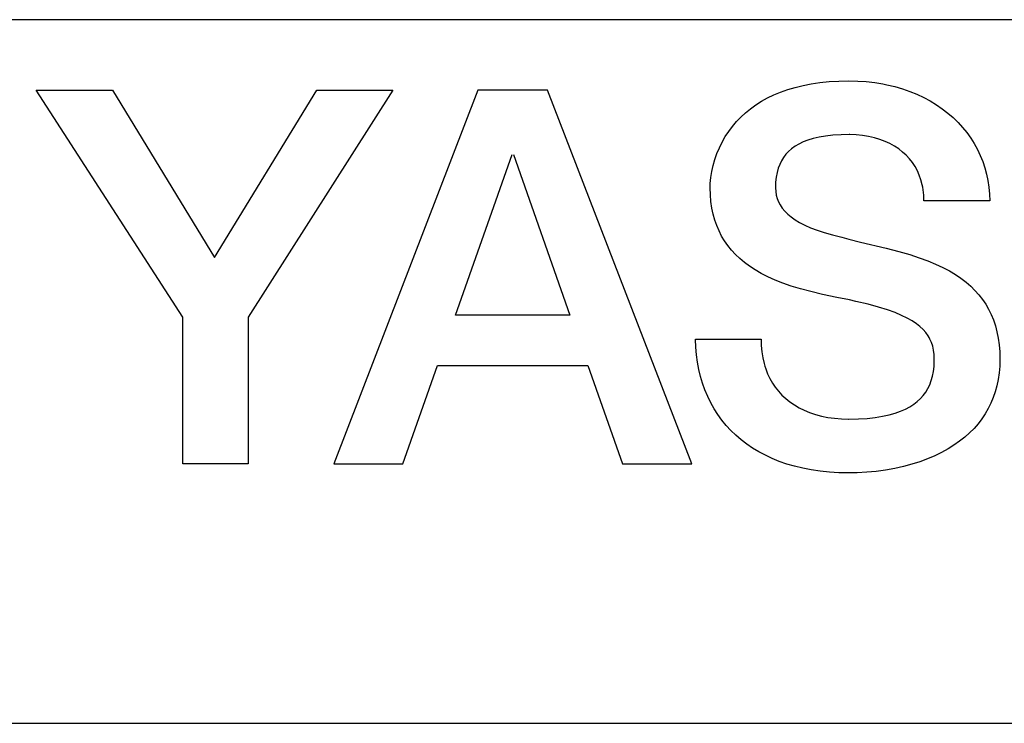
# Model space of a CAD drawing. Extents: x 159 to 2026, y 157 to 1386.
# Tile 20 of 28: x 1264.19 to 1269.79, y 1010.5 to 1014.5. Entities that reach past the tile are written whole.
import ezdxf

# ---------------------------------------------------------------- set-up
doc = ezdxf.new("R2010")
doc.units = 0
doc.header["$LTSCALE"] = 115.5
doc.layers.add('ALL_CURVE', color=7, linetype='CONTINUOUS')
doc.layers.add('ALL_FEATURES', color=7, linetype='CONTINUOUS')

msp = doc.modelspace()

# ---------------------------------------------------------------- linework, layer by layer
at = {"layer": 'ALL_CURVE', "color": 4, "linetype": 'CONTINUOUS'}
for p, q in [((1297.5, 1014.5), (1260.5, 1014.5)), ((1260.5, 1010.5), (1278.5, 1010.5))]:
    msp.add_line(p, q, dxfattribs=at)
at = {"layer": 'ALL_FEATURES', "color": 7, "linetype": 'CONTINUOUS'}
for p, q in [((1268.692, 1014.1353), (1268.7416, 1014.1426)), ((1268.7416, 1014.1426), (1268.7938, 1014.1479)), ((1268.7938, 1014.1479), (1268.8486, 1014.1512)), ((1268.8486, 1014.1512), (1268.9062, 1014.1523)), ((1268.9062, 1014.1523), (1268.9562, 1014.1511)), ((1268.9562, 1014.1511), (1269.0052, 1014.1478)), ((1269.0052, 1014.1478), (1269.053, 1014.1423)), ((1269.053, 1014.1423), (1269.0997, 1014.1347)), ((1264.2811, 1014.1), (1264.7158, 1014.1)), ((1265.116, 1012.8083), (1264.2811, 1014.1)), ((1264.7158, 1014.1), (1265.2958, 1013.1474)), ((1265.2958, 1013.1474), (1265.8786, 1014.0998)), ((1266.3118, 1014.0995), (1265.4884, 1012.8095)), ((1265.8786, 1014.0998), (1266.3118, 1014.0995)), ((1266.7954, 1014.0995), (1265.975, 1011.9748)), ((1267.192, 1014.0996), (1266.7954, 1014.0995)), ((1268.0128, 1011.9751), (1267.192, 1014.0996)), ((1268.4795, 1014.0725), (1268.5176, 1014.0884)), ((1268.5176, 1014.0884), (1268.5578, 1014.1027)), ((1268.5578, 1014.1027), (1268.6002, 1014.1153)), ((1268.6002, 1014.1153), (1268.6449, 1014.1262)), ((1268.6449, 1014.1262), (1268.692, 1014.1353)), ((1269.0997, 1014.1347), (1269.1228, 1014.1301)), ((1269.1228, 1014.1301), (1269.1675, 1014.1194)), ((1269.1675, 1014.1194), (1269.2108, 1014.1068)), ((1269.2108, 1014.1068), (1269.2526, 1014.0922)), ((1269.2526, 1014.0922), (1269.2928, 1014.0758)), ((1268.3773, 1014.016), (1268.4094, 1014.0363)), ((1268.4094, 1014.0363), (1268.4435, 1014.0552)), ((1268.4435, 1014.0552), (1268.4795, 1014.0725)), ((1269.2928, 1014.0758), (1269.3315, 1014.0577)), ((1269.3315, 1014.0577), (1269.3685, 1014.0379)), ((1269.3685, 1014.0379), (1269.4038, 1014.0165)), ((1268.2919, 1013.9466), (1268.3185, 1013.9711)), ((1268.3185, 1013.9711), (1268.347, 1013.9942)), ((1268.347, 1013.9942), (1268.3773, 1014.016)), ((1269.4038, 1014.0165), (1269.4373, 1013.9935)), ((1269.4373, 1013.9935), (1269.469, 1013.969)), ((1268.2438, 1013.8935), (1268.267, 1013.9207)), ((1268.267, 1013.9207), (1268.2919, 1013.9466)), ((1269.469, 1013.969), (1269.4989, 1013.9432)), ((1269.4989, 1013.9432), (1269.5269, 1013.916)), ((1269.5269, 1013.916), (1269.553, 1013.8876)), ((1268.2029, 1013.8352), (1268.2225, 1013.865)), ((1268.2225, 1013.865), (1268.2438, 1013.8935)), ((1269.553, 1013.8876), (1269.5771, 1013.858)), ((1268.1693, 1013.7721), (1268.1851, 1013.8042)), ((1268.1851, 1013.8042), (1268.2029, 1013.8352)), ((1268.6456, 1013.8049), (1268.6213, 1013.7933)), ((1268.6726, 1013.8153), (1268.6456, 1013.8049)), ((1268.7028, 1013.8244), (1268.6726, 1013.8153)), ((1268.7364, 1013.8321), (1268.7028, 1013.8244)), ((1268.7738, 1013.8384), (1268.7364, 1013.8321)), ((1268.8155, 1013.843), (1268.7738, 1013.8384)), ((1268.8618, 1013.8459), (1268.8155, 1013.843)), ((1268.9084, 1013.8467), (1268.8618, 1013.8459)), ((1268.9114, 1013.8467), (1268.9084, 1013.8467)), ((1268.9483, 1013.8454), (1268.9114, 1013.8467)), ((1268.9839, 1013.842), (1268.9483, 1013.8454)), ((1269.0182, 1013.8365), (1268.9839, 1013.842)), ((1269.0509, 1013.829), (1269.0182, 1013.8365)), ((1269.0821, 1013.8196), (1269.0509, 1013.829)), ((1269.1115, 1013.8084), (1269.0821, 1013.8196)), ((1269.1392, 1013.7956), (1269.1115, 1013.8084)), ((1269.5771, 1013.858), (1269.5993, 1013.8272)), ((1269.5993, 1013.8272), (1269.6194, 1013.7954)), ((1268.1553, 1013.7391), (1268.1693, 1013.7721)), ((1268.5629, 1013.7515), (1268.555, 1013.7434)), ((1268.5802, 1013.7666), (1268.5629, 1013.7515)), ((1268.5996, 1013.7805), (1268.5802, 1013.7666)), ((1268.6213, 1013.7933), (1268.5996, 1013.7805)), ((1269.1651, 1013.7811), (1269.1392, 1013.7956)), ((1269.1892, 1013.7652), (1269.1651, 1013.7811)), ((1269.2115, 1013.7478), (1269.1892, 1013.7652)), ((1269.232, 1013.7291), (1269.2115, 1013.7478)), ((1269.6194, 1013.7954), (1269.6376, 1013.7626)), ((1269.6376, 1013.7626), (1269.6537, 1013.7289)), ((1266.6671, 1012.8209), (1266.9899, 1013.7333)), ((1266.9976, 1013.7333), (1267.319, 1012.8209)), ((1268.1335, 1013.6708), (1268.1434, 1013.7052)), ((1268.1434, 1013.7052), (1268.1553, 1013.7391)), ((1268.5223, 1013.6983), (1268.5122, 1013.6777)), ((1268.534, 1013.7174), (1268.5223, 1013.6983)), ((1268.5475, 1013.7351), (1268.534, 1013.7174)), ((1268.555, 1013.7434), (1268.5475, 1013.7351)), ((1269.2506, 1013.709), (1269.232, 1013.7291)), ((1269.2673, 1013.6877), (1269.2506, 1013.709)), ((1269.6537, 1013.7289), (1269.6677, 1013.6942)), ((1269.6677, 1013.6942), (1269.6797, 1013.6587)), ((1268.1205, 1013.6023), (1268.1259, 1013.6363)), ((1268.1259, 1013.6363), (1268.1335, 1013.6708)), ((1268.5039, 1013.6554), (1268.4973, 1013.6313)), ((1268.5122, 1013.6777), (1268.5039, 1013.6554)), ((1269.2823, 1013.6651), (1269.2673, 1013.6877)), ((1269.2954, 1013.6412), (1269.2823, 1013.6651)), ((1269.3066, 1013.616), (1269.2954, 1013.6412)), ((1269.6797, 1013.6587), (1269.6895, 1013.6224)), ((1268.1175, 1013.5696), (1268.1205, 1013.6023)), ((1268.4924, 1013.6049), (1268.4893, 1013.5762)), ((1268.4973, 1013.6313), (1268.4924, 1013.6049)), ((1269.3159, 1013.5895), (1269.3066, 1013.616)), ((1269.3232, 1013.5617), (1269.3159, 1013.5895)), ((1269.6895, 1013.6224), (1269.6973, 1013.5853)), ((1269.6973, 1013.5853), (1269.7028, 1013.5475)), ((1268.1167, 1013.5447), (1268.1175, 1013.5696)), ((1268.1178, 1013.5043), (1268.1167, 1013.5447)), ((1268.4893, 1013.5762), (1268.4883, 1013.5447)), ((1268.4883, 1013.5447), (1268.4894, 1013.5235)), ((1268.4894, 1013.5235), (1268.4927, 1013.5033)), ((1269.3261, 1013.5473), (1269.3232, 1013.5617)), ((1269.3285, 1013.5326), (1269.3261, 1013.5473)), ((1269.3318, 1013.5021), (1269.3285, 1013.5326)), ((1269.7028, 1013.5475), (1269.7062, 1013.509)), ((1268.1211, 1013.4659), (1268.1178, 1013.5043)), ((1268.4927, 1013.5033), (1268.498, 1013.4839)), ((1268.498, 1013.4839), (1268.5055, 1013.4652)), ((1269.3329, 1013.4703), (1269.3318, 1013.5021)), ((1269.7074, 1013.4698), (1269.3329, 1013.4703)), ((1269.7062, 1013.509), (1269.7074, 1013.4698)), ((1268.1264, 1013.4293), (1268.1211, 1013.4659)), ((1268.1337, 1013.3945), (1268.1264, 1013.4293)), ((1268.5055, 1013.4652), (1268.5151, 1013.447)), ((1268.5151, 1013.447), (1268.527, 1013.4294)), ((1268.527, 1013.4294), (1268.5412, 1013.4122)), ((1268.5412, 1013.4122), (1268.558, 1013.3954)), ((1268.1429, 1013.3612), (1268.1337, 1013.3945)), ((1268.154, 1013.3295), (1268.1429, 1013.3612)), ((1268.558, 1013.3954), (1268.5776, 1013.3789)), ((1268.5776, 1013.3789), (1268.6001, 1013.3629)), ((1268.6001, 1013.3629), (1268.6258, 1013.3472)), ((1268.167, 1013.2992), (1268.154, 1013.3295)), ((1268.1818, 1013.2703), (1268.167, 1013.2992)), ((1268.6258, 1013.3472), (1268.655, 1013.332)), ((1268.655, 1013.332), (1268.6879, 1013.3172)), ((1268.6879, 1013.3172), (1268.7249, 1013.303)), ((1268.7249, 1013.303), (1268.7662, 1013.2893)), ((1268.1985, 1013.2425), (1268.1818, 1013.2703)), ((1268.2171, 1013.2159), (1268.1985, 1013.2425)), ((1268.7662, 1013.2893), (1268.8125, 1013.2761)), ((1268.8125, 1013.2761), (1268.8653, 1013.2628)), ((1268.8653, 1013.2628), (1268.9062, 1013.2527)), ((1268.9062, 1013.2527), (1268.9726, 1013.2359)), ((1268.2376, 1013.1904), (1268.2171, 1013.2159)), ((1268.2602, 1013.1659), (1268.2376, 1013.1904)), ((1268.9726, 1013.2359), (1269.1187, 1013.201)), ((1269.1187, 1013.201), (1269.1905, 1013.1823)), ((1268.2849, 1013.1423), (1268.2602, 1013.1659)), ((1268.3118, 1013.1197), (1268.2849, 1013.1423)), ((1269.1905, 1013.1823), (1269.2519, 1013.1646)), ((1269.2519, 1013.1646), (1269.3062, 1013.147)), ((1269.3062, 1013.147), (1269.3551, 1013.1291)), ((1268.3411, 1013.098), (1268.3118, 1013.1197)), ((1268.3729, 1013.0772), (1268.3411, 1013.098)), ((1268.4075, 1013.0572), (1268.3729, 1013.0772)), ((1269.3551, 1013.1291), (1269.3996, 1013.1106)), ((1269.3996, 1013.1106), (1269.4403, 1013.0915)), ((1269.4403, 1013.0915), (1269.4776, 1013.0717)), ((1268.445, 1013.0381), (1268.4075, 1013.0572)), ((1268.4856, 1013.0198), (1268.445, 1013.0381)), ((1268.5299, 1013.0024), (1268.4856, 1013.0198)), ((1269.4776, 1013.0717), (1269.5119, 1013.0511)), ((1269.5119, 1013.0511), (1269.5434, 1013.0298)), ((1269.5434, 1013.0298), (1269.5724, 1013.0076)), ((1268.5781, 1012.9856), (1268.5299, 1013.0024)), ((1268.6309, 1012.9696), (1268.5781, 1012.9856)), ((1268.6895, 1012.954), (1268.6309, 1012.9696)), ((1269.5724, 1013.0076), (1269.599, 1012.9845)), ((1269.599, 1012.9845), (1269.6234, 1012.9605)), ((1268.7561, 1012.9383), (1268.6895, 1012.954)), ((1268.8369, 1012.9213), (1268.7561, 1012.9383)), ((1268.9089, 1012.9065), (1268.8369, 1012.9213)), ((1268.9458, 1012.8986), (1268.9089, 1012.9065)), ((1269.6234, 1012.9605), (1269.6457, 1012.9355)), ((1269.6457, 1012.9355), (1269.666, 1012.9095)), ((1269.666, 1012.9095), (1269.6843, 1012.8823)), ((1269.0153, 1012.8821), (1268.9458, 1012.8986)), ((1269.0744, 1012.8662), (1269.0153, 1012.8821)), ((1269.125, 1012.8505), (1269.0744, 1012.8662)), ((1269.1684, 1012.8349), (1269.125, 1012.8505)), ((1269.6843, 1012.8823), (1269.7008, 1012.8539)), ((1269.7008, 1012.8539), (1269.7155, 1012.8242)), ((1265.116, 1011.9748), (1265.116, 1012.8083)), ((1265.4884, 1012.8095), (1265.4884, 1011.9748)), ((1267.319, 1012.8209), (1266.6671, 1012.8209)), ((1269.2057, 1012.8193), (1269.1684, 1012.8349)), ((1269.2379, 1012.8037), (1269.2057, 1012.8193)), ((1269.2658, 1012.7879), (1269.2379, 1012.8037)), ((1269.7155, 1012.8242), (1269.7284, 1012.7931)), ((1269.2898, 1012.7719), (1269.2658, 1012.7879)), ((1269.3105, 1012.7556), (1269.2898, 1012.7719)), ((1269.3283, 1012.7389), (1269.3105, 1012.7556)), ((1269.3436, 1012.7216), (1269.3283, 1012.7389)), ((1269.7284, 1012.7931), (1269.7394, 1012.7605)), ((1269.7394, 1012.7605), (1269.7486, 1012.7263)), ((1268.0334, 1012.6819), (1268.0334, 1012.6838)), ((1268.0334, 1012.6838), (1268.4063, 1012.6838)), ((1268.4063, 1012.6838), (1268.4075, 1012.6469)), ((1269.3565, 1012.7036), (1269.3436, 1012.7216)), ((1269.3622, 1012.6942), (1269.3565, 1012.7036)), ((1269.3674, 1012.6847), (1269.3622, 1012.6942)), ((1269.3762, 1012.6648), (1269.3674, 1012.6847)), ((1269.7486, 1012.7263), (1269.7558, 1012.6902)), ((1269.7558, 1012.6902), (1269.7611, 1012.6523)), ((1268.0346, 1012.6384), (1268.0334, 1012.6819)), ((1268.0381, 1012.5956), (1268.0346, 1012.6384)), ((1268.4075, 1012.6469), (1268.4107, 1012.6117)), ((1269.3831, 1012.6438), (1269.3762, 1012.6648)), ((1269.388, 1012.6213), (1269.3831, 1012.6438)), ((1269.7611, 1012.6523), (1269.7644, 1012.6125)), ((1268.0437, 1012.5535), (1268.0381, 1012.5956)), ((1268.4107, 1012.6117), (1268.416, 1012.5782)), ((1268.416, 1012.5782), (1268.4233, 1012.5464)), ((1269.3911, 1012.597), (1269.388, 1012.6213)), ((1269.3921, 1012.5705), (1269.3911, 1012.597)), ((1269.392, 1012.5603), (1269.3921, 1012.5705)), ((1269.7644, 1012.6125), (1269.7655, 1012.5705)), ((1269.7655, 1012.5705), (1269.7644, 1012.5304)), ((1266.3678, 1011.9748), (1266.5655, 1012.5338)), ((1266.5655, 1012.5338), (1267.4202, 1012.5338)), ((1267.4202, 1012.5338), (1267.617, 1011.9751)), ((1268.0514, 1012.5123), (1268.0437, 1012.5535)), ((1268.4233, 1012.5464), (1268.4277, 1012.531)), ((1268.4277, 1012.531), (1268.4325, 1012.5161)), ((1268.4325, 1012.5161), (1268.4435, 1012.4874)), ((1269.3869, 1012.4997), (1269.3904, 1012.5287)), ((1269.3904, 1012.5287), (1269.392, 1012.5603)), ((1269.7644, 1012.5304), (1269.763, 1012.5109)), ((1268.0612, 1012.4721), (1268.0514, 1012.5123)), ((1268.073, 1012.4329), (1268.0612, 1012.4721)), ((1268.4435, 1012.4874), (1268.4564, 1012.4602)), ((1268.4564, 1012.4602), (1268.471, 1012.4345)), ((1269.3746, 1012.4481), (1269.3816, 1012.473)), ((1269.3816, 1012.473), (1269.3869, 1012.4997)), ((1269.7611, 1012.4918), (1269.7557, 1012.4547)), ((1269.763, 1012.5109), (1269.7611, 1012.4918)), ((1268.0868, 1012.3949), (1268.073, 1012.4329)), ((1268.471, 1012.4345), (1268.4874, 1012.4102)), ((1268.4874, 1012.4102), (1268.5055, 1012.3874)), ((1269.3432, 1012.3831), (1269.3554, 1012.4034)), ((1269.3554, 1012.4034), (1269.3659, 1012.425)), ((1269.3659, 1012.425), (1269.3746, 1012.4481)), ((1269.7483, 1012.419), (1269.7388, 1012.3847)), ((1269.7557, 1012.4547), (1269.7483, 1012.419)), ((1268.1025, 1012.3581), (1268.0868, 1012.3949)), ((1268.1201, 1012.3226), (1268.1025, 1012.3581)), ((1268.5055, 1012.3874), (1268.5254, 1012.3659)), ((1268.5254, 1012.3659), (1268.5471, 1012.3458)), ((1269.2953, 1012.3297), (1269.3132, 1012.3464)), ((1269.3132, 1012.3464), (1269.3292, 1012.3642)), ((1269.3292, 1012.3642), (1269.3432, 1012.3831)), ((1269.7274, 1012.3515), (1269.7141, 1012.3196)), ((1269.7388, 1012.3847), (1269.7274, 1012.3515)), ((1268.1395, 1012.2883), (1268.1201, 1012.3226)), ((1268.5471, 1012.3458), (1268.5705, 1012.3271)), ((1268.5705, 1012.3271), (1268.5958, 1012.3098)), ((1268.5958, 1012.3098), (1268.6229, 1012.294)), ((1268.6229, 1012.294), (1268.6518, 1012.2797)), ((1269.2275, 1012.2862), (1269.2525, 1012.2996)), ((1269.2525, 1012.2996), (1269.2641, 1012.3067)), ((1269.2641, 1012.3067), (1269.2751, 1012.3141)), ((1269.2751, 1012.3141), (1269.2953, 1012.3297)), ((1269.7141, 1012.3196), (1269.6988, 1012.2889)), ((1268.1608, 1012.2554), (1268.1395, 1012.2883)), ((1268.1838, 1012.2238), (1268.1608, 1012.2554)), ((1268.6518, 1012.2797), (1268.6826, 1012.267)), ((1268.6826, 1012.267), (1268.7152, 1012.256)), ((1268.7152, 1012.256), (1268.7496, 1012.2468)), ((1268.7496, 1012.2468), (1268.7858, 1012.2394)), ((1268.7858, 1012.2394), (1268.8237, 1012.234)), ((1268.8237, 1012.234), (1268.8632, 1012.2307)), ((1269.0108, 1012.2337), (1269.0562, 1012.2386)), ((1269.0562, 1012.2386), (1269.0975, 1012.2453)), ((1269.0975, 1012.2453), (1269.135, 1012.2535)), ((1269.135, 1012.2535), (1269.169, 1012.2631)), ((1269.169, 1012.2631), (1269.1997, 1012.274)), ((1269.1997, 1012.274), (1269.2275, 1012.2862)), ((1269.6816, 1012.2592), (1269.6624, 1012.2306)), ((1269.6988, 1012.2889), (1269.6816, 1012.2592)), ((1268.2085, 1012.1937), (1268.1838, 1012.2238)), ((1268.235, 1012.1649), (1268.2085, 1012.1937)), ((1268.8632, 1012.2307), (1268.9042, 1012.2295)), ((1268.9042, 1012.2295), (1268.9062, 1012.2295)), ((1268.9062, 1012.2295), (1268.9609, 1012.2306)), ((1268.9609, 1012.2306), (1269.0108, 1012.2337)), ((1269.6413, 1012.203), (1269.6181, 1012.1765)), ((1269.6624, 1012.2306), (1269.6413, 1012.203)), ((1268.2633, 1012.1376), (1268.235, 1012.1649)), ((1268.2932, 1012.1118), (1268.2633, 1012.1376)), ((1269.5654, 1012.1264), (1269.5358, 1012.103)), ((1269.5928, 1012.1509), (1269.5654, 1012.1264)), ((1269.6181, 1012.1765), (1269.5928, 1012.1509)), ((1268.3249, 1012.0874), (1268.2932, 1012.1118)), ((1268.3584, 1012.0646), (1268.3249, 1012.0874)), ((1269.504, 1012.0806), (1269.4699, 1012.0594)), ((1269.5358, 1012.103), (1269.504, 1012.0806)), ((1268.3936, 1012.0433), (1268.3584, 1012.0646)), ((1268.4306, 1012.0235), (1268.3936, 1012.0433)), ((1268.4694, 1012.0054), (1268.4306, 1012.0235)), ((1269.3948, 1012.0205), (1269.3537, 1012.0031)), ((1269.4335, 1012.0393), (1269.3948, 1012.0205)), ((1269.4699, 1012.0594), (1269.4335, 1012.0393)), ((1265.4884, 1011.9748), (1265.116, 1011.9748)), ((1265.975, 1011.9748), (1266.3678, 1011.9748)), ((1267.617, 1011.9751), (1268.0128, 1011.9751)), ((1268.51, 1011.9889), (1268.4694, 1012.0054)), ((1268.5526, 1011.9741), (1268.51, 1011.9889)), ((1268.597, 1011.9611), (1268.5526, 1011.9741)), ((1268.6434, 1011.9499), (1268.597, 1011.9611)), ((1269.2166, 1011.9597), (1269.1667, 1011.9487)), ((1269.2645, 1011.9726), (1269.2166, 1011.9597)), ((1269.3102, 1011.9871), (1269.2645, 1011.9726)), ((1269.3537, 1012.0031), (1269.3102, 1011.9871)), ((1268.6918, 1011.9405), (1268.6434, 1011.9499)), ((1268.7423, 1011.9332), (1268.6918, 1011.9405)), ((1268.7948, 1011.9278), (1268.7423, 1011.9332)), ((1268.8494, 1011.9245), (1268.7948, 1011.9278)), ((1268.9062, 1011.9234), (1268.8494, 1011.9245)), ((1268.9523, 1011.9242), (1268.9062, 1011.9234)), ((1269.0073, 1011.9271), (1268.9523, 1011.9242)), ((1269.0617, 1011.9323), (1269.0073, 1011.9271)), ((1269.115, 1011.9395), (1269.0617, 1011.9323)), ((1269.1667, 1011.9487), (1269.115, 1011.9395))]:
    msp.add_line(p, q, dxfattribs=at)

doc.saveas('drawing.dxf')
